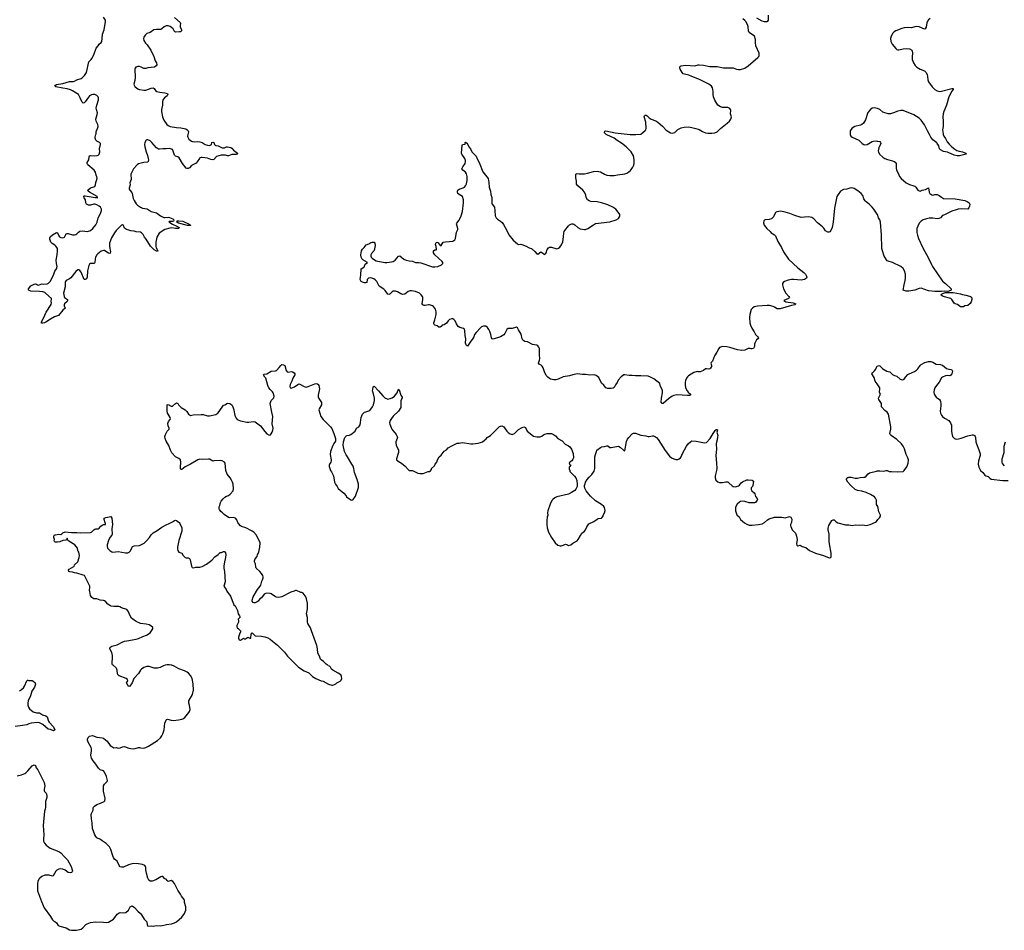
# Model space of a CAD drawing. Header units: inches. Extents: x 1933542 to 2138349, y 524876 to 666658.
# Tile 33 of 81: x 2013855 to 2032395, y 595008 to 612162. Entities that reach past the tile are written whole.
import ezdxf

# ---------------------------------------------------------------- set-up
doc = ezdxf.new("R2010")
doc.units = ezdxf.units.IN
doc.header["$MEASUREMENT"] = 0
for name, color, linetype in [('C0519', 7, 'Continuous'), ('C0610', 7, 'Continuous'), ('C0611', 7, 'Continuous'), ('C0620', 7, 'Continuous'), ('C0621', 7, 'Continuous'), ('C0630', 7, 'Continuous'), ('C0631', 7, 'Continuous')]:
    doc.layers.add(name, color=color, linetype=linetype)

msp = doc.modelspace()

# ---------------------------------------------------------------- linework, layer by layer
at = {"layer": 'C0519', "color": 6, "elevation": 300}
for points in [[(2013810, 597916), (2013890, 597937), (2013950, 597962), (2013970, 597973), (2014010, 598011), (2014090, 598107), (2014130, 598125), (2014151, 598111), (2014165, 598070), (2014196, 598030), (2014230, 597971), (2014316, 597790), (2014326, 597730), (2014314, 597670), (2014318, 597638), (2014324, 597624), (2014356, 597590), (2014367, 597550), (2014363, 597510), (2014344, 597436), (2014343, 597330), (2014337, 597290), (2014324, 597250), (2014299, 596981), (2014310, 596810), (2014304, 596730), (2014305, 596690), (2014310, 596672), (2014321, 596650), (2014351, 596610), (2014430, 596554), (2014590, 596494), (2014631, 596470), (2014696, 596390), (2014755, 596335), (2014822, 596210), (2014844, 596150), (2014849, 596130), (2014845, 596110), (2014830, 596095), (2014810, 596090), (2014770, 596100), (2014710, 596142), (2014670, 596162), (2014630, 596168), (2014590, 596163), (2014556, 596144), (2014537, 596123), (2014485, 596035), (2014470, 596030), (2014410, 596046), (2014370, 596050), (2014330, 596047), (2014275, 596025), (2014234, 595990), (2014217, 595970), (2014197, 595930), (2014188, 595890), (2014188, 595790), (2014193, 595753), (2014265, 595550), (2014317, 595430), (2014433, 595270), (2014470, 595203), (2014490, 595185), (2014514, 595174), (2014547, 595150), (2014582, 595102), (2014609, 595089), (2014732, 595052), (2014790, 595016), (2014828, 595008), (2014926, 595010), (2015010, 595033), (2015042, 595058), (2015101, 595119), (2015127, 595133), (2015190, 595154), (2015285, 595165), (2015430, 595160), (2015490, 595153), (2015530, 595159), (2015621, 595219), (2015649, 595250), (2015689, 595310), (2015730, 595339), (2015750, 595342), (2015810, 595336), (2015854, 595346), (2015904, 595390), (2015935, 595450), (2015970, 595471), (2016019, 595439), (2016078, 595370), (2016130, 595325), (2016150, 595298), (2016196, 595216), (2016248, 595168), (2016257, 595110), (2016270, 595087), (2016330, 595091), (2016370, 595088), (2016430, 595096), (2016510, 595090), (2016622, 595118), (2016711, 595129), (2016770, 595147), (2016810, 595168), (2016907, 595253), (2016957, 595323), (2016981, 595390), (2016981, 595450), (2016959, 595530), (2016956, 595570), (2016950, 595590), (2016904, 595650), (2016886, 595690), (2016830, 595764), (2016772, 595892), (2016739, 595930), (2016710, 595945), (2016650, 595929), (2016630, 595944), (2016610, 595969), (2016590, 595979), (2016550, 596024), (2016530, 596024), (2016510, 596017), (2016418, 595962), (2016350, 595932), (2016310, 595933), (2016289, 595950), (2016269, 595991), (2016243, 596083), (2016232, 596150), (2016232, 596190), (2016226, 596210), (2016210, 596229), (2016167, 596247), (2016090, 596261), (2015990, 596265), (2015901, 596239), (2015810, 596197), (2015770, 596196), (2015750, 596206), (2015728, 596230), (2015690, 596308), (2015643, 596350), (2015621, 596381), (2015608, 596410), (2015572, 596532), (2015544, 596584), (2015482, 596642), (2015410, 596695), (2015378, 596718), (2015310, 596753), (2015290, 596773), (2015270, 596804), (2015224, 596924), (2015217, 597030), (2015205, 597110), (2015202, 597190), (2015205, 597210), (2015237, 597270), (2015237, 597310), (2015245, 597330), (2015264, 597350), (2015310, 597377), (2015379, 597401), (2015443, 597437), (2015459, 597450), (2015466, 597490), (2015436, 597630), (2015436, 597730), (2015450, 597759), (2015501, 597810), (2015506, 597830), (2015490, 597908), (2015449, 597990), (2015433, 598010), (2015372, 598032), (2015340, 598060), (2015290, 598141), (2015239, 598199), (2015208, 598250), (2015198, 598278), (2015195, 598310), (2015208, 598390), (2015206, 598426), (2015199, 598450), (2015144, 598550), (2015132, 598588), (2015132, 598608), (2015142, 598638), (2015170, 598665), (2015223, 598677), (2015310, 598648), (2015410, 598637), (2015430, 598628), (2015480, 598590), (2015500, 598570), (2015561, 598490), (2015590, 598468), (2015630, 598448), (2015671, 598451), (2015710, 598439), (2015750, 598447), (2015790, 598466), (2015830, 598471), (2015910, 598441), (2015950, 598431), (2015990, 598427), (2016030, 598435), (2016090, 598455), (2016110, 598455), (2016130, 598447), (2016190, 598439), (2016230, 598451), (2016281, 598479), (2016450, 598584), (2016504, 598636), (2016530, 598671), (2016552, 598710), (2016574, 598786), (2016586, 598910), (2016610, 598966), (2016621, 598979), (2016636, 598984), (2016710, 598964), (2016750, 598958), (2016847, 598973), (2016910, 598987), (2016930, 598995), (2016963, 599017), (2017041, 599110), (2017053, 599130), (2017062, 599170), (2017054, 599250), (2017041, 599290), (2017043, 599330), (2017110, 599450), (2017129, 599529), (2017120, 599650), (2017101, 599750), (2017070, 599809), (2017034, 599850), (2017009, 599870), (2016956, 599896), (2016850, 599933), (2016763, 599983), (2016721, 600000)], [(2016594, 600000), (2016565, 599990), (2016503, 599957), (2016450, 599945), (2016390, 599949), (2016290, 599976), (2016250, 599976), (2016228, 599972), (2016190, 599956), (2016151, 599930), (2016131, 599910), (2016092, 599848), (2016006, 599754), (2015976, 599670), (2015930, 599609), (2015910, 599604), (2015890, 599624), (2015869, 599670), (2015889, 599710), (2015885, 599730), (2015862, 599750), (2015730, 599799), (2015710, 599815), (2015698, 599838), (2015693, 599910), (2015684, 599930), (2015671, 599951), (2015615, 600000)], [(2019068, 600000), (2019104, 599964), (2019210, 599898), (2019299, 599859), (2019371, 599791), (2019431, 599751), (2019530, 599711), (2019570, 599701), (2019670, 599646), (2019730, 599625), (2019750, 599625), (2019783, 599637), (2019808, 599652), (2019826, 599670), (2019890, 599702), (2019910, 599722), (2019919, 599750), (2019915, 599790), (2019900, 599820), (2019854, 599854), (2019749, 599909), (2019728, 599930), (2019710, 599966), (2019690, 599986), (2019666, 599990), (2019656, 600000)], [(2013850, 599519), (2013890, 599543), (2013924, 599576), (2013946, 599610), (2013990, 599706), (2014002, 599718), (2014010, 599723), (2014030, 599717), (2014090, 599715), (2014101, 599710), (2014144, 599670), (2014152, 599648), (2014132, 599590), (2014086, 599514), (2014056, 599424), (2014015, 599330), (2014008, 599290), (2014008, 599250), (2014021, 599210), (2014041, 599181), (2014110, 599124), (2014170, 599102), (2014230, 599108), (2014284, 599070), (2014347, 599047), (2014370, 599031), (2014398, 598950), (2014411, 598930), (2014483, 598850), (2014518, 598790), (2014516, 598784), (2014490, 598769), (2014450, 598782), (2014433, 598793), (2014390, 598799), (2014290, 598885), (2014230, 598917), (2014190, 598924), (2014070, 598910), (2014024, 598896), (2013990, 598881), (2013910, 598864), (2013770, 598849)]]:
    msp.add_lwpolyline(points, dxfattribs=at)
at = {"layer": 'C0610', "color": 6, "elevation": 300}
for points in [[(2017024, 610000), (2017017, 609970), (2017020, 609950), (2017042, 609910), (2017090, 609875), (2017110, 609866), (2017150, 609859), (2017210, 609866), (2017250, 609864), (2017290, 609849), (2017350, 609814), (2017390, 609801), (2017430, 609795), (2017467, 609810), (2017475, 609850), (2017490, 609857), (2017510, 609850), (2017522, 609810), (2017536, 609796), (2017550, 609790), (2017590, 609788), (2017670, 609749), (2017690, 609745), (2017710, 609749), (2017750, 609765), (2017770, 609767), (2017830, 609755), (2017850, 609741), (2017882, 609702), (2017958, 609650), (2017951, 609630), (2017930, 609622), (2017850, 609621), (2017790, 609599), (2017770, 609598), (2017730, 609610), (2017690, 609611), (2017650, 609609), (2017602, 609598), (2017558, 609582), (2017512, 609528), (2017490, 609521), (2017452, 609528), (2017390, 609552), (2017290, 609569), (2017270, 609568), (2017250, 609560), (2017240, 609550), (2017198, 609482), (2017179, 609461), (2017090, 609414), (2017050, 609370), (2017030, 609361), (2017010, 609358), (2016990, 609367), (2016918, 609450), (2016860, 609560), (2016830, 609580), (2016790, 609594), (2016771, 609611), (2016748, 609688), (2016730, 609714), (2016697, 609730), (2016670, 609734), (2016610, 609728), (2016550, 609732), (2016490, 609724), (2016466, 609726), (2016429, 609749), (2016346, 609850), (2016310, 609881), (2016270, 609898), (2016250, 609897), (2016239, 609890), (2016212, 609848), (2016206, 609810), (2016209, 609770), (2016234, 609670), (2016262, 609602), (2016277, 609550), (2016281, 609519), (2016277, 609490), (2016261, 609479), (2016190, 609473), (2016095, 609445), (2016070, 609430), (2015996, 609350), (2015948, 609250), (2015952, 609150), (2015930, 609090), (2015934, 609050), (2015918, 608990), (2015918, 608970), (2015926, 608950), (2015968, 608908), (2015975, 608890), (2015993, 608793), (2016010, 608758), (2016050, 608693), (2016074, 608670), (2016130, 608631), (2016170, 608612), (2016257, 608597), (2016331, 608550), (2016430, 608521), (2016450, 608510), (2016505, 608465), (2016570, 608436), (2016590, 608433), (2016650, 608440), (2016675, 608435), (2016739, 608410), (2016760, 608390), (2016753, 608367), (2016730, 608360), (2016679, 608361), (2016670, 608359), (2016665, 608350), (2016683, 608343), (2016731, 608310), (2016814, 608274), (2016855, 608250), (2016854, 608230), (2016790, 608231), (2016718, 608242), (2016683, 608237), (2016590, 608210), (2016481, 608139), (2016436, 608064), (2016416, 607970), (2016420, 607890), (2016427, 607866), (2016455, 607810), (2016450, 607795), (2016430, 607800), (2016390, 607824), (2016318, 607898), (2016234, 608030), (2016205, 608065), (2016178, 608118), (2016150, 608148), (2016130, 608158), (2016050, 608165), (2016010, 608178), (2015950, 608185), (2015910, 608200), (2015868, 608208), (2015830, 608233), (2015807, 608287), (2015790, 608296), (2015770, 608290), (2015669, 608190), (2015640, 608150), (2015582, 608050), (2015545, 607950), (2015548, 607890), (2015565, 607790), (2015556, 607764), (2015550, 607757), (2015530, 607761), (2015478, 607798), (2015450, 607813), (2015430, 607815), (2015390, 607803), (2015327, 607753), (2015307, 607730), (2015285, 607690), (2015275, 607650), (2015272, 607588), (2015265, 607575), (2015250, 607570), (2015210, 607571), (2015190, 607567), (2015170, 607554), (2015156, 607530), (2015129, 607431), (2015127, 607310), (2015110, 607282), (2015090, 607265), (2015070, 607269), (2015010, 607405), (2014990, 607437), (2014970, 607453), (2014950, 607449), (2014910, 607418), (2014819, 607301), (2014790, 607281), (2014731, 607250), (2014719, 607230), (2014714, 607210), (2014711, 607130), (2014680, 607010), (2014690, 606950), (2014699, 606930), (2014753, 606890), (2014754, 606870), (2014746, 606854), (2014701, 606810), (2014694, 606790), (2014695, 606770), (2014711, 606729), (2014670, 606692), (2014586, 606590), (2014510, 606565), (2014437, 606523), (2014350, 606464), (2014321, 606450), (2014290, 606443), (2014267, 606447), (2014266, 606470), (2014303, 606537), (2014355, 606650), (2014450, 606798), (2014457, 606830), (2014449, 606850), (2014453, 606910), (2014350, 607005), (2014330, 607020), (2014290, 607035), (2014230, 607044), (2014066, 607050), (2014050, 607053), (2014019, 607070), (2014021, 607090), (2014067, 607150), (2014130, 607179), (2014150, 607184), (2014170, 607180), (2014190, 607168), (2014210, 607162), (2014270, 607186), (2014310, 607183), (2014370, 607188), (2014400, 607200), (2014430, 607233), (2014490, 607352), (2014518, 607422), (2014550, 607470), (2014558, 607510), (2014547, 607570), (2014544, 607630), (2014560, 607730), (2014567, 607810), (2014564, 607850), (2014557, 607870), (2014538, 607898), (2014517, 607917), (2014464, 607944), (2014442, 607970), (2014423, 608030), (2014421, 608050), (2014429, 608070), (2014475, 608110), (2014550, 608152), (2014570, 608150), (2014589, 608090), (2014606, 608070), (2014630, 608060), (2014670, 608055), (2014696, 608064), (2014723, 608117), (2014730, 608127), (2014747, 608133), (2014770, 608135), (2014850, 608111), (2014890, 608108), (2014910, 608113), (2014933, 608130), (2014960, 608160), (2014990, 608178), (2015030, 608182), (2015130, 608170), (2015190, 608194), (2015230, 608226), (2015290, 608300), (2015313, 608350), (2015332, 608428), (2015376, 608510), (2015392, 608550), (2015394, 608570), (2015393, 608593), (2015375, 608630), (2015352, 608650), (2015310, 608675), (2015270, 608687), (2015250, 608687), (2015190, 608671), (2015150, 608670), (2015110, 608690), (2015100, 608710), (2015093, 608770), (2015066, 608806), (2015058, 608830), (2015070, 608846), (2015090, 608847), (2015278, 608810), (2015329, 608810), (2015316, 608816), (2015311, 608830), (2015171, 608910), (2015147, 608930), (2015139, 608950), (2015190, 608992), (2015270, 609021), (2015281, 609050), (2015286, 609094), (2015314, 609170), (2015310, 609199), (2015295, 609235), (2015283, 609290), (2015273, 609310), (2015256, 609330), (2015139, 609430), (2015128, 609450), (2015127, 609470), (2015157, 609523), (2015162, 609578), (2015170, 609597), (2015190, 609605), (2015270, 609598), (2015316, 609604), (2015330, 609610), (2015350, 609630), (2015364, 609670), (2015360, 609730), (2015379, 609810), (2015376, 609830), (2015355, 609850), (2015310, 609875), (2015291, 609891), (2015280, 609910), (2015275, 609930), (2015275, 609950), (2015290, 610000)], [(2019656, 600000), (2019646, 600010), (2019623, 600023), (2019575, 600070), (2019530, 600101), (2019517, 600117), (2019503, 600170), (2019472, 600232), (2019465, 600310), (2019452, 600372), (2019352, 600652), (2019328, 600708), (2019283, 600790), (2019276, 600810), (2019277, 600903), (2019257, 600970), (2019259, 601001), (2019269, 601030), (2019275, 601065), (2019273, 601173), (2019257, 601250), (2019244, 601290), (2019232, 601312), (2019190, 601362), (2019170, 601369), (2019150, 601369), (2019070, 601409), (2019050, 601409), (2019023, 601397), (2018961, 601379), (2018790, 601289), (2018730, 601275), (2018690, 601281), (2018670, 601289), (2018590, 601349), (2018570, 601356), (2018502, 601358), (2018471, 601349), (2018460, 601340), (2018408, 601272), (2018376, 601250), (2018345, 601210), (2018326, 601194), (2018290, 601180), (2018270, 601178), (2018250, 601185), (2018233, 601210), (2018232, 601230), (2018249, 601290), (2018331, 601429), (2018386, 601490), (2018398, 601510), (2018412, 601588), (2018426, 601610), (2018439, 601650), (2018441, 601670), (2018436, 601690), (2018410, 601729), (2018376, 601770), (2018310, 601830), (2018301, 601850), (2018295, 601910), (2018279, 601950), (2018276, 601970), (2018290, 602004), (2018324, 602050), (2018333, 602087), (2018356, 602130), (2018376, 602224), (2018383, 602310), (2018315, 602450), (2018263, 602510), (2018233, 602530), (2018115, 602590), (2018030, 602616), (2018010, 602629), (2017974, 602670), (2017962, 602690), (2017942, 602742), (2017919, 602770), (2017890, 602783), (2017810, 602778), (2017790, 602782), (2017703, 602843), (2017677, 602870), (2017640, 602900), (2017616, 602936), (2017611, 602951), (2017614, 602986), (2017625, 603010), (2017637, 603070), (2017649, 603090), (2017684, 603136), (2017715, 603165), (2017750, 603185), (2017790, 603202), (2017817, 603223), (2017873, 603287), (2017884, 603330), (2017877, 603410), (2017865, 603450), (2017845, 603490), (2017819, 603530), (2017763, 603603), (2017735, 603670), (2017726, 603806), (2017712, 603830), (2017670, 603854), (2017630, 603860), (2017510, 603854), (2017490, 603846), (2017430, 603882), (2017410, 603886), (2017290, 603877), (2017250, 603882), (2017209, 603871), (2017071, 603790), (2016970, 603742), (2016910, 603689), (2016890, 603689), (2016884, 603704), (2016882, 603730), (2016892, 603830), (2016881, 603870), (2016850, 603899), (2016787, 603927), (2016722, 604002), (2016692, 604052), (2016664, 604144), (2016610, 604222), (2016592, 604270), (2016590, 604310), (2016598, 604350), (2016629, 604410), (2016669, 604450), (2016669, 604470), (2016653, 604513), (2016646, 604554), (2016654, 604590), (2016686, 604630), (2016692, 604650), (2016690, 604670), (2016648, 604728), (2016641, 604750), (2016635, 604795), (2016635, 604905), (2016650, 604915), (2016710, 604884), (2016730, 604884), (2016790, 604935), (2016810, 604947), (2016830, 604931), (2016845, 604910), (2016898, 604858), (2016970, 604815), (2017001, 604781), (2017035, 604730), (2017070, 604703), (2017124, 604716), (2017270, 604723), (2017310, 604722), (2017390, 604702), (2017430, 604698), (2017550, 604724), (2017583, 604750), (2017610, 604784), (2017690, 604903), (2017718, 604910), (2017770, 604939), (2017810, 604931), (2017850, 604906), (2017870, 604871), (2017889, 604810), (2017898, 604738), (2017907, 604707), (2017933, 604653), (2017953, 604633), (2018010, 604606), (2018130, 604582), (2018170, 604579), (2018250, 604593), (2018290, 604584), (2018390, 604513), (2018470, 604403), (2018510, 604359), (2018550, 604338), (2018576, 604344), (2018590, 604358), (2018610, 604392), (2018621, 604430), (2018625, 604470), (2018610, 604550), (2018621, 604690), (2018600, 604770), (2018574, 604930), (2018575, 604950), (2018592, 604990), (2018639, 605041), (2018647, 605070), (2018626, 605130), (2018613, 605150), (2018570, 605194), (2018544, 605230), (2018528, 605270), (2018490, 605409), (2018469, 605430), (2018448, 605470), (2018458, 605482), (2018510, 605491), (2018590, 605539), (2018670, 605548), (2018690, 605555), (2018744, 605610), (2018770, 605651), (2018790, 605666), (2018823, 605663), (2018847, 605647), (2018874, 605554), (2018889, 605529), (2018910, 605524), (2018968, 605532), (2018990, 605528), (2019024, 605510), (2019036, 605490), (2019036, 605470), (2018996, 605410), (2018980, 605350), (2018950, 605290), (2018941, 605250), (2018951, 605230), (2018970, 605222), (2019030, 605243), (2019090, 605290), (2019110, 605300), (2019130, 605298), (2019210, 605253), (2019250, 605240), (2019290, 605250), (2019410, 605305), (2019448, 605308), (2019470, 605299), (2019477, 605290), (2019487, 605270), (2019499, 605210), (2019474, 605090), (2019475, 605055), (2019486, 605026), (2019539, 604950), (2019536, 604910), (2019496, 604830), (2019491, 604810), (2019525, 604690), (2019568, 604630), (2019710, 604490), (2019730, 604461), (2019772, 604370), (2019803, 604270), (2019800, 604220), (2019770, 604179), (2019750, 604139), (2019706, 604030), (2019702, 603970), (2019720, 603870), (2019719, 603850), (2019714, 603830), (2019686, 603790), (2019681, 603770), (2019684, 603744), (2019709, 603670), (2019726, 603646), (2019762, 603570), (2019783, 603450), (2019799, 603410), (2019830, 603370), (2019854, 603330), (2019961, 603241), (2020000, 603190)], [(2020000, 603966), (2019970, 604030), (2019949, 604150), (2019954, 604210), (2019978, 604290), (2020000, 604317)], [(2015615, 600000), (2015604, 600010), (2015599, 600019), (2015594, 600050), (2015604, 600144), (2015602, 600182), (2015590, 600242), (2015554, 600310), (2015554, 600330), (2015569, 600350), (2015590, 600362), (2015693, 600387), (2015785, 600435), (2015830, 600454), (2015870, 600464), (2016050, 600490), (2016090, 600503), (2016175, 600545), (2016241, 600570), (2016310, 600613), (2016365, 600690), (2016365, 600710), (2016324, 600744), (2016290, 600761), (2016234, 600774), (2016130, 600790), (2016050, 600823), (2016008, 600848), (2015963, 600890), (2015938, 600930), (2015898, 601018), (2015870, 601051), (2015770, 601081), (2015742, 601102), (2015722, 601110), (2015629, 601109), (2015575, 601115), (2015550, 601125), (2015512, 601150), (2015479, 601199), (2015454, 601214), (2015430, 601221), (2015370, 601226), (2015310, 601250), (2015253, 601253), (2015215, 601275), (2015190, 601314), (2015173, 601390), (2015171, 601410), (2015177, 601470), (2015174, 601494), (2015090, 601670), (2015073, 601690), (2015050, 601701), (2014930, 601736), (2014890, 601741), (2014850, 601755), (2014801, 601761), (2014779, 601770), (2014777, 601777), (2014773, 601790), (2014789, 601810), (2014877, 601863), (2014882, 601870), (2014884, 601890), (2014949, 601950), (2014974, 602030), (2014979, 602070), (2014969, 602130), (2014954, 602150), (2014950, 602166), (2014944, 602210), (2014893, 602270), (2014779, 602339), (2014759, 602359), (2014755, 602390), (2014750, 602396), (2014741, 602390), (2014735, 602365), (2014724, 602356), (2014669, 602351), (2014610, 602328), (2014570, 602319), (2014522, 602322), (2014508, 602330), (2014503, 602343), (2014508, 602370), (2014495, 602410), (2014495, 602430), (2014510, 602458), (2014530, 602456), (2014590, 602470), (2014630, 602467), (2014650, 602476), (2014670, 602494), (2014710, 602512), (2014830, 602500), (2014930, 602502), (2014995, 602495), (2015190, 602499), (2015210, 602507), (2015250, 602550), (2015270, 602565), (2015290, 602573), (2015330, 602573), (2015350, 602584), (2015381, 602619), (2015410, 602643), (2015431, 602651), (2015468, 602652), (2015473, 602670), (2015464, 602684), (2015445, 602750), (2015448, 602770), (2015476, 602784), (2015570, 602801), (2015591, 602771), (2015604, 602650), (2015592, 602570), (2015597, 602470), (2015590, 602450), (2015550, 602405), (2015528, 602350), (2015502, 602270), (2015501, 602241), (2015510, 602210), (2015550, 602165), (2015590, 602138), (2015610, 602131), (2015710, 602144), (2015850, 602119), (2015890, 602119), (2015915, 602130), (2015941, 602159), (2015972, 602228), (2015982, 602238), (2016010, 602248), (2016110, 602256), (2016197, 602303), (2016251, 602349), (2016301, 602410), (2016330, 602455), (2016366, 602494), (2016441, 602539), (2016530, 602603), (2016610, 602648), (2016670, 602670), (2016730, 602703), (2016769, 602730), (2016790, 602732), (2016810, 602725), (2016855, 602690), (2016873, 602670), (2016908, 602588), (2016905, 602530), (2016850, 602350), (2016827, 602227), (2016824, 602190), (2016830, 602162), (2016851, 602130), (2016910, 602110), (2016931, 602070), (2016970, 602030), (2016990, 602023), (2017030, 602025), (2017054, 602014), (2017065, 601990), (2017088, 601868), (2017104, 601844), (2017130, 601839), (2017170, 601847), (2017250, 601848), (2017290, 601859), (2017370, 601905), (2017470, 601978), (2017530, 602042), (2017593, 602087), (2017630, 602125), (2017654, 602126), (2017690, 602142), (2017710, 602145), (2017730, 602118), (2017735, 602090), (2017733, 602030), (2017710, 601950), (2017699, 601870), (2017699, 601830), (2017710, 601770), (2017724, 601570), (2017696, 601490), (2017742, 601430), (2017754, 601394), (2017824, 601304), (2017880, 601160), (2017890, 601142), (2017910, 601122), (2017954, 601034), (2017966, 600970), (2017996, 600930), (2018005, 600910), (2017971, 600870), (2017977, 600830), (2017974, 600814), (2017943, 600750), (2017941, 600730), (2017950, 600702), (2017971, 600691), (2018011, 600650), (2018011, 600630), (2017991, 600590), (2017978, 600530), (2017978, 600510), (2017990, 600482), (2018010, 600472), (2018070, 600512), (2018090, 600502), (2018110, 600502), (2018126, 600510), (2018150, 600532), (2018190, 600514), (2018210, 600514), (2018216, 600584), (2018230, 600611), (2018254, 600594), (2018290, 600558), (2018410, 600551), (2018470, 600539), (2018530, 600517), (2018570, 600494), (2018618, 600458), (2018710, 600379), (2018839, 600250), (2018895, 600170), (2018961, 600110), (2019003, 600063), (2019068, 600000)], [(2016721, 600000), (2016710, 600005), (2016670, 600012), (2016630, 600012), (2016594, 600000)]]:
    msp.add_lwpolyline(points, dxfattribs=at)
msp.add_lwpolyline([(2017050, 608282), (2017012, 608288), (2016848, 608328), (2016817, 608350), (2016822, 608370), (2016850, 608376), (2016930, 608364), (2017044, 608310), (2017074, 608290), (2017070, 608286)], close=True, dxfattribs=at)
at = {"layer": 'C0611', "color": 6, "elevation": 300}
for points in [[(2015290, 610000), (2015293, 610010), (2015295, 610050), (2015300, 610070), (2015321, 610110), (2015332, 610150), (2015327, 610190), (2015296, 610250), (2015291, 610290), (2015316, 610376), (2015317, 610410), (2015299, 610470), (2015298, 610498), (2015307, 610550), (2015337, 610650), (2015338, 610690), (2015332, 610710), (2015310, 610732), (2015270, 610750), (2015230, 610754), (2015210, 610748), (2015170, 610725), (2015150, 610703), (2015090, 610613), (2015070, 610593), (2015050, 610590), (2015030, 610607), (2014995, 610690), (2014960, 610750), (2014850, 610821), (2014810, 610841), (2014750, 610858), (2014670, 610875), (2014535, 610895), (2014518, 610910), (2014527, 610930), (2014550, 610940), (2014670, 610962), (2014790, 610996), (2014870, 610999), (2014890, 611005), (2014930, 611030), (2015010, 611052), (2015033, 611067), (2015075, 611110), (2015111, 611170), (2015154, 611366), (2015202, 611410), (2015216, 611430), (2015250, 611503), (2015295, 611625), (2015332, 611670), (2015350, 611700), (2015390, 611730), (2015400, 611750), (2015411, 611810), (2015416, 611890), (2015444, 611970), (2015472, 612130), (2015470, 612150), (2015431, 612211)], [(2016770, 612205), (2016876, 612110), (2016886, 612090), (2016878, 612050), (2016878, 612030), (2016900, 611970), (2016901, 611950), (2016884, 611936), (2016867, 611933), (2016790, 611927), (2016770, 611940), (2016743, 611990), (2016716, 612016), (2016690, 612031), (2016650, 612046), (2016611, 612049), (2016573, 612030), (2016530, 611990), (2016510, 611978), (2016490, 611975), (2016430, 611980), (2016379, 611970), (2016310, 611923), (2016250, 611900), (2016215, 611870), (2016193, 611830), (2016189, 611810), (2016192, 611770), (2016222, 611722), (2016253, 611690), (2016327, 611587), (2016384, 611470), (2016406, 611390), (2016428, 611350), (2016435, 611310), (2016425, 611290), (2016393, 611270), (2016270, 611253), (2016230, 611243), (2016190, 611244), (2016145, 611270), (2016110, 611283), (2016077, 611283), (2016044, 611270), (2016029, 611251), (2016023, 611230), (2016029, 611070), (2016023, 611017), (2016007, 610950), (2016009, 610930), (2016025, 610905), (2016062, 610870), (2016090, 610852), (2016110, 610846), (2016190, 610833), (2016230, 610834), (2016330, 610872), (2016370, 610879), (2016386, 610866), (2016410, 610830), (2016440, 610810), (2016495, 610795), (2016590, 610783), (2016636, 610770), (2016644, 610750), (2016630, 610730), (2016584, 610690), (2016552, 610650), (2016544, 610610), (2016546, 610550), (2016523, 610470), (2016526, 610430), (2016547, 610330), (2016568, 610270), (2016627, 610190), (2016650, 610169), (2016686, 610150), (2016810, 610128), (2016890, 610127), (2016985, 610105), (2017010, 610090), (2017028, 610070), (2017036, 610050), (2017024, 610000)]]:
    msp.add_lwpolyline(points, dxfattribs=at)
at = {"layer": 'C0620', "color": 6, "elevation": 300}
for points in [[(2030000, 608499), (2029941, 608590), (2029910, 608630), (2029850, 608687), (2029792, 608732), (2029775, 608750), (2029753, 608790), (2029729, 608850), (2029699, 608890), (2029639, 608939), (2029570, 608981), (2029549, 608990), (2029510, 608994), (2029484, 608990), (2029430, 608971), (2029370, 608963), (2029310, 608930), (2029265, 608870), (2029245, 608830), (2029196, 608610), (2029171, 608350), (2029153, 608250), (2029132, 608188), (2029110, 608163), (2029090, 608158), (2029070, 608160), (2029030, 608182), (2028995, 608235), (2028970, 608262), (2028876, 608336), (2028810, 608412), (2028770, 608434), (2028710, 608448), (2028630, 608439), (2028570, 608438), (2028450, 608473), (2028354, 608514), (2028270, 608539), (2028190, 608553), (2028110, 608544), (2028090, 608530), (2028082, 608518), (2028050, 608448), (2028033, 608427), (2028010, 608410), (2027970, 608396), (2027890, 608391), (2027877, 608383), (2027869, 608370), (2027864, 608336), (2027873, 608290), (2027921, 608230), (2027984, 608170), (2028007, 608150), (2028070, 608110), (2028089, 608090), (2028130, 607983), (2028199, 607870), (2028235, 607790), (2028334, 607650), (2028505, 607485), (2028620, 607400), (2028649, 607370), (2028670, 607330), (2028674, 607310), (2028668, 607290), (2028630, 607265), (2028570, 607256), (2028430, 607270), (2028390, 607267), (2028327, 607253), (2028258, 607230), (2028231, 607210), (2028219, 607190), (2028219, 607170), (2028236, 607090), (2028284, 607010), (2028341, 606950), (2028350, 606930), (2028330, 606910), (2028242, 606870), (2028283, 606850), (2028422, 606830), (2028472, 606810), (2028450, 606788), (2028390, 606775), (2028175, 606715), (2028116, 606716), (2028068, 606748), (2028040, 606760), (2027976, 606776), (2027930, 606779), (2027750, 606765), (2027687, 606750), (2027651, 606730), (2027630, 606702), (2027602, 606610), (2027597, 606550), (2027606, 606450), (2027617, 606410), (2027643, 606350), (2027685, 606285), (2027713, 606230), (2027750, 606196), (2027765, 606170), (2027755, 606150), (2027727, 606130), (2027695, 606070), (2027691, 606050), (2027693, 606007), (2027671, 605970), (2027650, 605961), (2027630, 605961), (2027609, 605969), (2027570, 605969), (2027510, 605936), (2027450, 605930), (2027370, 605941), (2027230, 605989), (2027170, 606001), (2027090, 606005), (2027034, 605986), (2027021, 605970), (2026983, 605897), (2026937, 605830), (2026898, 605730), (2026877, 605703), (2026871, 605689), (2026882, 605650), (2026879, 605630), (2026864, 605596), (2026850, 605585), (2026830, 605581), (2026790, 605585), (2026770, 605582), (2026730, 605554), (2026671, 605529), (2026630, 605529), (2026610, 605534), (2026550, 605513), (2026450, 605454), (2026428, 605432), (2026413, 605407), (2026395, 605365), (2026386, 605330), (2026385, 605285), (2026395, 605230), (2026422, 605170), (2026445, 605145), (2026487, 605110), (2026486, 605090), (2026470, 605084), (2026430, 605083), (2026330, 605092), (2026230, 605094), (2026170, 605084), (2026141, 605070), (2026070, 605023), (2025970, 604930), (2025950, 604933), (2025937, 604957), (2025938, 605030), (2025958, 605130), (2025958, 605170), (2025945, 605210), (2025924, 605250), (2025907, 605310), (2025797, 605397), (2025731, 605431), (2025690, 605444), (2025550, 605453), (2025450, 605451), (2025390, 605461), (2025330, 605460), (2025250, 605475), (2025232, 605470), (2025183, 605437), (2025127, 605370), (2025107, 605330), (2025075, 605285), (2025050, 605235), (2025030, 605223), (2024990, 605214), (2024930, 605215), (2024890, 605229), (2024856, 605276), (2024810, 605313), (2024762, 605422), (2024710, 605461), (2024670, 605470), (2024590, 605465), (2024510, 605478), (2024450, 605476), (2024350, 605490), (2024270, 605474), (2024210, 605456), (2024090, 605435), (2023996, 605390), (2023950, 605378), (2023910, 605381), (2023850, 605393), (2023830, 605403), (2023797, 605430), (2023770, 605461), (2023735, 605530), (2023710, 605604), (2023693, 605633), (2023673, 605653), (2023634, 605674), (2023623, 605690), (2023645, 605750), (2023648, 605772), (2023643, 605850), (2023644, 605950), (2023641, 605970), (2023630, 605996), (2023610, 606021), (2023590, 606033), (2023550, 606036), (2023510, 606046), (2023416, 606096), (2023370, 606100), (2023345, 606110), (2023330, 606125), (2023316, 606150), (2023295, 606235), (2023250, 606322), (2023230, 606355), (2023210, 606367), (2023190, 606366), (2023130, 606346), (2023070, 606347), (2023050, 606342), (2023030, 606325), (2022993, 606250), (2022972, 606228), (2022907, 606190), (2022770, 606146), (2022750, 606149), (2022738, 606170), (2022726, 606230), (2022705, 606290), (2022687, 606327), (2022663, 606363), (2022630, 606390), (2022586, 606390), (2022550, 606374), (2022530, 606358), (2022449, 606271), (2022421, 606230), (2022409, 606190), (2022390, 606155), (2022336, 606090), (2022290, 606014), (2022270, 606025), (2022256, 606050), (2022251, 606070), (2022253, 606150), (2022242, 606210), (2022239, 606299), (2022233, 606330), (2022210, 606346), (2022142, 606362), (2022110, 606381), (2022078, 606430), (2022052, 606492), (2022030, 606516), (2022010, 606524), (2021990, 606525), (2021950, 606512), (2021923, 606490), (2021890, 606446), (2021850, 606413), (2021810, 606405), (2021790, 606383), (2021770, 606369), (2021750, 606370), (2021715, 606395), (2021670, 606410), (2021659, 606419), (2021653, 606430), (2021656, 606450), (2021675, 606505), (2021697, 606610), (2021697, 606657), (2021687, 606710), (2021650, 606757), (2021630, 606770), (2021571, 606791), (2021550, 606792), (2021490, 606778), (2021470, 606778), (2021448, 606788), (2021436, 606810), (2021446, 606890), (2021444, 606930), (2021438, 606950), (2021417, 606977), (2021383, 607010), (2021310, 607040), (2021230, 607056), (2021210, 607056), (2021170, 607041), (2021110, 606991), (2021070, 606984), (2021030, 606996), (2020970, 607033), (2020930, 607046), (2020910, 607048), (2020890, 607046), (2020870, 607038), (2020830, 607001), (2020807, 606987), (2020790, 606993), (2020738, 607058), (2020710, 607086), (2020624, 607144), (2020578, 607230), (2020550, 607262), (2020521, 607281), (2020470, 607297), (2020421, 607290), (2020399, 607270), (2020391, 607210), (2020370, 607202), (2020350, 607202), (2020310, 607215), (2020288, 607230), (2020269, 607270), (2020270, 607310), (2020278, 607350), (2020286, 607470), (2020338, 607501), (2020345, 607510), (2020353, 607547), (2020361, 607559), (2020405, 607590), (2020317, 607637), (2020301, 607650), (2020287, 607687), (2020280, 607730), (2020290, 607810), (2020310, 607841), (2020341, 607870), (2020379, 607921), (2020430, 607939), (2020470, 607965), (2020490, 607971), (2020531, 607971), (2020545, 607950), (2020547, 607910), (2020530, 607815), (2020482, 607759), (2020468, 607732), (2020466, 607710), (2020474, 607690), (2020492, 607670), (2020537, 607637), (2020570, 607621), (2020730, 607591), (2020770, 607590), (2020857, 607603), (2020890, 607610), (2020928, 607632), (2020990, 607705), (2021010, 607711), (2021090, 607654), (2021130, 607634), (2021190, 607617), (2021250, 607611), (2021310, 607585), (2021370, 607588), (2021410, 607579), (2021630, 607508), (2021674, 607506), (2021727, 607513), (2021796, 607544), (2021824, 607570), (2021824, 607590), (2021809, 607610), (2021670, 607730), (2021647, 607770), (2021646, 607810), (2021670, 607826), (2021696, 607824), (2021705, 607835), (2021699, 607890), (2021685, 607930), (2021689, 607951), (2021709, 607971), (2021727, 607967), (2021738, 607958), (2021770, 607911), (2021789, 607911), (2021830, 607971), (2021870, 607977), (2021950, 607981), (2022010, 607991), (2022046, 608014), (2022060, 608040), (2022078, 608162), (2022104, 608210), (2022104, 608230), (2022083, 608317), (2022089, 608331), (2022133, 608387), (2022170, 608470), (2022193, 608550), (2022213, 608710), (2022210, 608770), (2022193, 608830), (2022130, 608870), (2022107, 608890), (2022100, 608910), (2022101, 608930), (2022108, 608952), (2022130, 608970), (2022170, 608980), (2022205, 608995), (2022230, 609010), (2022250, 609030), (2022270, 609070), (2022280, 609130), (2022283, 609210), (2022270, 609261), (2022250, 609292), (2022197, 609330), (2022181, 609350), (2022198, 609390), (2022241, 609450), (2022252, 609490), (2022251, 609511), (2022238, 609550), (2022181, 609630), (2022175, 609650), (2022184, 609790), (2022190, 609811), (2022230, 609818), (2022248, 609830), (2022246, 609850), (2022250, 609854), (2022262, 609842), (2022270, 609842), (2022273, 609833), (2022296, 609810), (2022315, 609770), (2022344, 609730), (2022372, 609670), (2022452, 609590), (2022470, 609538), (2022510, 609471), (2022577, 609297), (2022674, 609170), (2022690, 609094), (2022694, 609010), (2022723, 608930), (2022729, 608870), (2022744, 608810), (2022748, 608708), (2022753, 608690), (2022795, 608630), (2022803, 608570), (2022809, 608470), (2022829, 608429), (2022850, 608404), (2022910, 608368), (2022940, 608340), (2022965, 608305), (2023029, 608190), (2023068, 608108), (2023150, 608011), (2023230, 607939), (2023250, 607928), (2023290, 607933), (2023310, 607930), (2023390, 607898), (2023450, 607864), (2023490, 607849), (2023557, 607797), (2023593, 607753), (2023610, 607748), (2023670, 607786), (2023703, 607763), (2023730, 607737), (2023754, 607750), (2023767, 607773), (2023785, 607830), (2023810, 607862), (2023830, 607875), (2023870, 607880), (2023972, 607848), (2024002, 607858), (2024023, 607877), (2024056, 607924), (2024080, 607980), (2024097, 608070), (2024101, 608150), (2024106, 608170), (2024117, 608190), (2024190, 608279), (2024210, 608299), (2024230, 608311), (2024250, 608317), (2024270, 608317), (2024290, 608311), (2024310, 608297), (2024365, 608245), (2024410, 608222), (2024490, 608208), (2024510, 608210), (2024554, 608226), (2024660, 608300), (2024699, 608321), (2024970, 608352), (2025089, 608390), (2025130, 608417), (2025151, 608449), (2025156, 608470), (2025154, 608490), (2025144, 608510), (2025081, 608590), (2025027, 608630), (2024930, 608676), (2024810, 608712), (2024730, 608730), (2024610, 608739), (2024576, 608750), (2024550, 608767), (2024524, 608810), (2024514, 608854), (2024492, 608912), (2024461, 608950), (2024367, 609030), (2024342, 609062), (2024337, 609077), (2024337, 609123), (2024326, 609186), (2024326, 609230), (2024330, 609251), (2024350, 609264), (2024390, 609257), (2024490, 609259), (2024550, 609269), (2024659, 609301), (2024730, 609310), (2024790, 609297), (2024870, 609250), (2024910, 609235), (2024970, 609225), (2025050, 609226), (2025110, 609240), (2025250, 609259), (2025287, 609273), (2025325, 609295), (2025357, 609323), (2025399, 609381), (2025417, 609423), (2025423, 609450), (2025427, 609490), (2025423, 609530), (2025410, 609597), (2025370, 609675), (2025273, 609770), (2025190, 609836), (2025107, 609887), (2025050, 609930), (2024908, 609990), (2024898, 610000)], [(2029495, 610000), (2029507, 609970), (2029531, 609951), (2029653, 609893), (2029719, 609830), (2029750, 609810), (2029770, 609802), (2029810, 609808), (2029910, 609866), (2029930, 609873), (2029997, 609877), (2030000, 609876)], [(2030000, 605300), (2029964, 605350), (2029944, 605424), (2029902, 605490), (2029912, 605510), (2029952, 605548), (2029979, 605581), (2029993, 605630), (2030000, 605634)], [(2020000, 604317), (2020001, 604319), (2020010, 604327), (2020066, 604334), (2020092, 604348), (2020169, 604410), (2020194, 604466), (2020239, 604490), (2020256, 604510), (2020267, 604533), (2020283, 604670), (2020313, 604730), (2020350, 604766), (2020370, 604777), (2020450, 604800), (2020501, 604870), (2020518, 604910), (2020536, 604990), (2020533, 605030), (2020517, 605117), (2020501, 605170), (2020502, 605198), (2020514, 605246), (2020530, 605256), (2020611, 605171), (2020690, 605076), (2020730, 605039), (2020777, 605017), (2020790, 605015), (2020830, 605026), (2020870, 605041), (2020912, 605068), (2020960, 605130), (2020990, 605201), (2021001, 605190), (2021029, 605089), (2021059, 605050), (2021056, 605030), (2021031, 604990), (2021035, 604890), (2021030, 604858), (2020990, 604790), (2020889, 604691), (2020856, 604650), (2020830, 604610), (2020820, 604570), (2020825, 604545), (2020864, 604450), (2020945, 604345), (2020963, 604310), (2020967, 604290), (2020965, 604270), (2020936, 604210), (2020935, 604190), (2020945, 604145), (2020990, 604050), (2020990, 604010), (2020948, 603892), (2020951, 603870), (2020983, 603843), (2021042, 603810), (2021111, 603750), (2021167, 603687), (2021190, 603671), (2021250, 603667), (2021350, 603618), (2021390, 603611), (2021450, 603616), (2021546, 603650), (2021569, 603651), (2021590, 603662), (2021609, 603691), (2021609, 603710), (2021663, 603757), (2021679, 603790), (2021710, 603830), (2021722, 603870), (2021755, 603925), (2021790, 603958), (2021827, 604010), (2021850, 604033), (2021890, 604058), (2021926, 604094), (2021990, 604136), (2022057, 604163), (2022090, 604185), (2022130, 604185), (2022153, 604193), (2022190, 604196), (2022350, 604170), (2022390, 604170), (2022490, 604182), (2022530, 604196), (2022567, 604213), (2022610, 604242), (2022636, 604264), (2022656, 604290), (2022722, 604330), (2022890, 604496), (2022910, 604508), (2022931, 604511), (2022970, 604491), (2022997, 604457), (2023027, 604410), (2023050, 604386), (2023090, 604358), (2023127, 604347), (2023170, 604366), (2023250, 604445), (2023317, 604483), (2023350, 604493), (2023368, 604488), (2023377, 604477), (2023411, 604410), (2023530, 604319), (2023590, 604305), (2023653, 604307), (2023684, 604316), (2023717, 604343), (2023743, 604357), (2023790, 604369), (2023870, 604370), (2023909, 604349), (2023942, 604322), (2023990, 604270), (2024071, 604230), (2024128, 604168), (2024190, 604136), (2024213, 604113), (2024243, 604070), (2024276, 603990), (2024283, 603910), (2024270, 603882), (2024250, 603854), (2024212, 603830), (2024201, 603810), (2024210, 603782), (2024234, 603770), (2024212, 603748), (2024202, 603730), (2024200, 603700), (2024212, 603670), (2024212, 603650), (2024301, 603561), (2024326, 603530), (2024344, 603484), (2024355, 603410), (2024350, 603370), (2024330, 603319), (2024310, 603293), (2024247, 603253), (2024190, 603222), (2023970, 603172), (2023930, 603153), (2023895, 603125), (2023877, 603103), (2023843, 603037), (2023798, 602910), (2023795, 602875), (2023800, 602830), (2023788, 602790), (2023779, 602730), (2023779, 602650), (2023788, 602590), (2023799, 602550), (2023814, 602510), (2023867, 602410), (2023936, 602310), (2023990, 602266), (2024030, 602251), (2024050, 602251), (2024090, 602261), (2024130, 602281), (2024170, 602271), (2024190, 602256), (2024230, 602271), (2024270, 602301), (2024350, 602347), (2024373, 602370), (2024413, 602447), (2024443, 602490), (2024491, 602529), (2024510, 602550), (2024535, 602610), (2024570, 602667), (2024668, 602712), (2024730, 602755), (2024750, 602763), (2024810, 602772), (2024842, 602810), (2024844, 602830), (2024869, 602870), (2024879, 602919), (2024869, 602970), (2024857, 602990), (2024809, 603030), (2024697, 603097), (2024605, 603185), (2024570, 603224), (2024523, 603290), (2024498, 603338), (2024492, 603370), (2024492, 603390), (2024500, 603420), (2024511, 603449), (2024542, 603498), (2024577, 603543), (2024630, 603595), (2024670, 603656), (2024683, 603710), (2024688, 603930), (2024695, 603970), (2024714, 604030), (2024725, 604050), (2024790, 604103), (2024810, 604114), (2024870, 604120), (2024910, 604133), (2024930, 604132), (2024966, 604106), (2024990, 604102), (2025090, 604125), (2025128, 604128), (2025163, 604110), (2025230, 604045), (2025250, 604042), (2025284, 604216), (2025301, 604259), (2025326, 604294), (2025390, 604362), (2025410, 604374), (2025450, 604376), (2025550, 604338), (2025646, 604326), (2025690, 604310), (2025710, 604310), (2025770, 604323), (2025790, 604321), (2025826, 604306), (2025849, 604289), (2025875, 604255), (2026008, 604048), (2026090, 603941), (2026127, 603910), (2026170, 603890), (2026210, 603880), (2026250, 603880), (2026271, 603889), (2026299, 603910), (2026313, 603930), (2026336, 603990), (2026414, 604130), (2026444, 604170), (2026490, 604218), (2026513, 604227), (2026590, 604222), (2026750, 604188), (2026790, 604200), (2026856, 604270), (2026913, 604370), (2026950, 604423), (2026970, 604444), (2026985, 604445), (2026995, 604435), (2026985, 604390), (2027001, 604330), (2026993, 604307), (2026987, 604250), (2026974, 604206), (2026970, 604170), (2026978, 604070), (2026962, 603950), (2026979, 603810), (2026985, 603710), (2026978, 603670), (2026949, 603569), (2026948, 603530), (2026962, 603490), (2026998, 603458), (2027030, 603445), (2027090, 603446), (2027150, 603459), (2027190, 603454), (2027210, 603440), (2027270, 603380), (2027290, 603370), (2027330, 603365), (2027354, 603366), (2027390, 603378), (2027410, 603392), (2027443, 603437), (2027464, 603456), (2027550, 603494), (2027570, 603496), (2027647, 603487), (2027673, 603470), (2027659, 603390), (2027652, 603368), (2027630, 603342), (2027626, 603330), (2027628, 603310), (2027640, 603290), (2027687, 603247), (2027699, 603230), (2027710, 603183), (2027742, 603142), (2027746, 603130), (2027742, 603110), (2027711, 603069), (2027690, 603058), (2027590, 603059), (2027510, 603088), (2027470, 603092), (2027430, 603084), (2027410, 603075), (2027364, 603036), (2027338, 602990), (2027333, 602970), (2027333, 602910), (2027357, 602837), (2027366, 602826), (2027400, 602800), (2027427, 602747), (2027502, 602682), (2027550, 602656), (2027590, 602642), (2027650, 602638), (2027767, 602653), (2027833, 602667), (2027881, 602690), (2027939, 602741), (2027970, 602759), (2028069, 602790), (2028208, 602788), (2028270, 602776), (2028350, 602805), (2028376, 602790), (2028388, 602768), (2028392, 602752), (2028389, 602690), (2028370, 602650), (2028368, 602630), (2028373, 602613), (2028402, 602550), (2028462, 602490), (2028485, 602430), (2028492, 602368), (2028484, 602290), (2028490, 602262), (2028510, 602251), (2028550, 602261), (2028590, 602239), (2028658, 602218), (2028730, 602161), (2028842, 602110), (2028950, 602079), (2028970, 602077), (2029088, 602028), (2029110, 602024), (2029128, 602030), (2029136, 602050), (2029138, 602110), (2029102, 602290), (2029097, 602330), (2029096, 602470), (2029079, 602550), (2029076, 602584), (2029090, 602631), (2029150, 602730), (2029170, 602740), (2029190, 602739), (2029230, 602704), (2029263, 602683), (2029408, 602648), (2029470, 602648), (2029530, 602636), (2029590, 602649), (2029670, 602638), (2029730, 602646), (2029793, 602633), (2029869, 602650), (2029970, 602694), (2029989, 602710), (2030000, 602725)], [(2020000, 603190), (2020010, 603177), (2020090, 603119), (2020110, 603111), (2020130, 603116), (2020137, 603123), (2020176, 603184), (2020234, 603350), (2020237, 603370), (2020233, 603410), (2020210, 603499), (2020157, 603630), (2020150, 603710), (2020136, 603750), (2020108, 603790), (2020030, 603925), (2020002, 603962), (2020000, 603966)], [(2030000, 603012), (2029988, 603030), (2029987, 603110), (2029970, 603147), (2029951, 603171), (2029877, 603217), (2029794, 603254), (2029710, 603281), (2029630, 603293), (2029590, 603309), (2029504, 603390), (2029452, 603450), (2029427, 603493), (2029423, 603510), (2029432, 603528), (2029450, 603539), (2029470, 603544), (2029510, 603543), (2029590, 603524), (2029630, 603528), (2029680, 603540), (2029750, 603542), (2029770, 603546), (2029797, 603563), (2029832, 603608), (2029854, 603626), (2029990, 603660), (2030000, 603661)]]:
    msp.add_lwpolyline(points, dxfattribs=at)
at = {"layer": 'C0621', "color": 6, "elevation": 300}
for points in [[(2027730, 612195), (2027830, 612138), (2027871, 612129), (2027930, 612130), (2027944, 612136), (2027955, 612150), (2027958, 612250)], [(2024898, 610000), (2024867, 610030), (2024865, 610050), (2024876, 610064), (2024892, 610068), (2025070, 610033), (2025350, 610002), (2025458, 610002), (2025550, 610008), (2025584, 610030), (2025630, 610075), (2025643, 610090), (2025650, 610110), (2025643, 610230), (2025616, 610330), (2025618, 610350), (2025630, 610362), (2025638, 610362), (2025650, 610362), (2025670, 610350), (2025710, 610313), (2025747, 610286), (2025836, 610256), (2025874, 610234), (2025959, 610159), (2026030, 610082), (2026110, 610031), (2026150, 610027), (2026190, 610036), (2026248, 610092), (2026271, 610109), (2026313, 610127), (2026370, 610139), (2026450, 610141), (2026514, 610134), (2026585, 610110), (2026630, 610102), (2026650, 610094), (2026710, 610053), (2026766, 610030), (2026810, 610024), (2026890, 610025), (2026947, 610033), (2026989, 610050), (2027050, 610113), (2027179, 610210), (2027218, 610250), (2027246, 610290), (2027257, 610330), (2027237, 610390), (2027245, 610450), (2027239, 610470), (2027226, 610486), (2027189, 610509), (2027090, 610507), (2027050, 610521), (2027004, 610550), (2026946, 610646), (2026919, 610710), (2026911, 610750), (2026913, 610810), (2026908, 610850), (2026899, 610879), (2026880, 610910), (2026830, 610950), (2026657, 611037), (2026510, 611089), (2026457, 611117), (2026373, 611133), (2026350, 611144), (2026330, 611167), (2026291, 611230), (2026286, 611250), (2026287, 611273), (2026296, 611284), (2026310, 611290), (2026390, 611304), (2026569, 611291), (2026630, 611310), (2026650, 611311), (2026730, 611303), (2026850, 611280), (2026990, 611282), (2027110, 611258), (2027210, 611252), (2027290, 611257), (2027350, 611232), (2027390, 611225), (2027430, 611224), (2027510, 611250), (2027570, 611290), (2027756, 611450), (2027772, 611470), (2027780, 611490), (2027777, 611530), (2027719, 611670), (2027708, 611730), (2027708, 611790), (2027689, 611849), (2027590, 611922), (2027578, 611950), (2027573, 612030), (2027560, 612070), (2027526, 612126), (2027507, 612147), (2027470, 612178)], [(2030000, 610488), (2029950, 610499), (2029907, 610493), (2029870, 610467), (2029828, 610412), (2029784, 610276), (2029747, 610213), (2029714, 610186), (2029690, 610174), (2029579, 610150), (2029550, 610134), (2029524, 610110), (2029496, 610070), (2029490, 610050), (2029491, 610010), (2029495, 610000)]]:
    msp.add_lwpolyline(points, dxfattribs=at)
at = {"layer": 'C0630', "color": 6, "elevation": 300}
for points in [[(2031245, 610000), (2031256, 609970), (2031290, 609921), (2031322, 609862), (2031355, 609815), (2031406, 609766), (2031462, 609722), (2031501, 609701), (2031545, 609685), (2031611, 609670), (2031674, 609650), (2031676, 609630), (2031550, 609598), (2031510, 609597), (2031450, 609610), (2031324, 609664), (2031250, 609679), (2031194, 609710), (2031178, 609730), (2031165, 609785), (2031130, 609830), (2031124, 609844), (2031050, 609900), (2031010, 609946), (2030984, 610000)], [(2030000, 609876), (2030050, 609867), (2030065, 609850), (2030069, 609830), (2030035, 609750), (2030021, 609690), (2030025, 609665), (2030050, 609625), (2030110, 609572), (2030145, 609550), (2030195, 609530), (2030290, 609506), (2030324, 609490), (2030338, 609478), (2030356, 609450), (2030360, 609370), (2030368, 609330), (2030399, 609270), (2030424, 609210), (2030453, 609170), (2030550, 609088), (2030610, 609060), (2030690, 609035), (2030710, 609024), (2030727, 609010), (2030770, 608953), (2030790, 608936), (2030811, 608929), (2030850, 608950), (2030910, 608964), (2030970, 608992), (2030982, 608910), (2030995, 608890), (2031030, 608863), (2031050, 608858), (2031090, 608868), (2031130, 608868), (2031170, 608849), (2031210, 608816), (2031250, 608795), (2031470, 608785), (2031650, 608759), (2031698, 608738), (2031732, 608712), (2031740, 608700), (2031745, 608685), (2031742, 608650), (2031730, 608617), (2031710, 608595), (2031590, 608599), (2031528, 608592), (2031490, 608583), (2031406, 608554), (2031270, 608484), (2031230, 608474), (2031192, 608430), (2031163, 608417), (2031130, 608412), (2031050, 608425), (2030982, 608422), (2030930, 608413), (2030869, 608391), (2030832, 608368), (2030792, 608328), (2030765, 608275), (2030751, 608230), (2030746, 608190), (2030751, 608151), (2030761, 608101), (2030782, 608042), (2030863, 607863), (2030970, 607670), (2031022, 607550), (2031044, 607510), (2031230, 607236), (2031290, 607190), (2031393, 607090), (2031395, 607070), (2031380, 607060), (2031330, 607043), (2031270, 607047), (2031210, 607040), (2031090, 607043), (2030970, 607057), (2030830, 607104), (2030790, 607100), (2030710, 607068), (2030596, 607050), (2030549, 607050), (2030492, 607070), (2030510, 607170), (2030531, 607249), (2030536, 607290), (2030532, 607370), (2030516, 607430), (2030492, 607472), (2030450, 607511), (2030290, 607590), (2030210, 607611), (2030190, 607622), (2030136, 607710), (2030100, 607810), (2030091, 607850), (2030091, 607911), (2030080, 608060), (2030082, 608110), (2030065, 608350), (2030052, 608390), (2030028, 608430), (2030006, 608490), (2030000, 608499)], [(2030000, 605634), (2030018, 605642), (2030030, 605645), (2030050, 605639), (2030110, 605583), (2030182, 605542), (2030210, 605533), (2030241, 605530), (2030290, 605479), (2030330, 605459), (2030370, 605448), (2030437, 605390), (2030470, 605375), (2030498, 605382), (2030510, 605391), (2030534, 605430), (2030581, 605479), (2030606, 605494), (2030703, 605537), (2030740, 605560), (2030770, 605588), (2030809, 605651), (2030830, 605668), (2030897, 605703), (2030970, 605722), (2031010, 605723), (2031049, 605709), (2031115, 605675), (2031190, 605664), (2031230, 605653), (2031310, 605592), (2031350, 605579), (2031398, 605570), (2031410, 605561), (2031417, 605550), (2031413, 605513), (2031405, 605490), (2031390, 605465), (2031370, 605454), (2031330, 605457), (2031290, 605454), (2031230, 605431), (2031210, 605415), (2031167, 605333), (2031116, 605270), (2031090, 605230), (2031075, 605190), (2031069, 605150), (2031076, 605110), (2031086, 605090), (2031114, 605050), (2031176, 605010), (2031190, 604990), (2031197, 604970), (2031202, 604930), (2031201, 604890), (2031186, 604790), (2031196, 604750), (2031212, 604712), (2031230, 604688), (2031270, 604656), (2031350, 604612), (2031385, 604570), (2031402, 604522), (2031398, 604410), (2031405, 604365), (2031423, 604310), (2031455, 604275), (2031470, 604266), (2031490, 604263), (2031530, 604265), (2031582, 604278), (2031710, 604322), (2031790, 604341), (2031810, 604343), (2031832, 604332), (2031845, 604310), (2031850, 604291), (2031858, 604210), (2031869, 604170), (2031918, 604058), (2031941, 603981), (2031940, 603950), (2031908, 603850), (2031903, 603790), (2031913, 603730), (2031950, 603670), (2031992, 603632), (2032030, 603585), (2032050, 603568), (2032070, 603565), (2032090, 603554), (2032123, 603523), (2032150, 603508), (2032370, 603484), (2032470, 603479)], [(2030000, 603661), (2030050, 603664), (2030130, 603660), (2030170, 603669), (2030190, 603667), (2030230, 603652), (2030270, 603648), (2030390, 603646), (2030490, 603654), (2030512, 603670), (2030559, 603741), (2030575, 603770), (2030588, 603810), (2030590, 603870), (2030580, 603910), (2030550, 603970), (2030518, 604078), (2030493, 604130), (2030458, 604170), (2030370, 604252), (2030262, 604330), (2030246, 604350), (2030241, 604370), (2030259, 604450), (2030259, 604490), (2030216, 604730), (2030190, 604767), (2030143, 604803), (2030090, 604860), (2030085, 604870), (2030083, 604930), (2030033, 605010), (2030029, 605030), (2030032, 605048), (2030064, 605110), (2030050, 605129), (2030045, 605145), (2030053, 605210), (2030050, 605230), (2030000, 605300)], [(2032398, 603758), (2032364, 603804), (2032355, 603830), (2032357, 603890), (2032391, 604010), (2032390, 604130), (2032416, 604210)], [(2030000, 602725), (2030017, 602750), (2030044, 602776), (2030064, 602810), (2030066, 602830), (2030032, 602892), (2030014, 602990), (2030000, 603012)]]:
    msp.add_lwpolyline(points, dxfattribs=at)
msp.add_lwpolyline([(2031590, 606750), (2031570, 606756), (2031516, 606796), (2031470, 606811), (2031450, 606823), (2031410, 606888), (2031390, 606907), (2031245, 606945), (2031209, 606970), (2031213, 606990), (2031250, 607011), (2031290, 607021), (2031430, 607021), (2031570, 607000), (2031606, 606986), (2031670, 606975), (2031737, 606957), (2031758, 606950), (2031776, 606936), (2031786, 606910), (2031783, 606890), (2031770, 606850), (2031750, 606814), (2031710, 606778), (2031650, 606773), (2031624, 606756)], close=True, dxfattribs=at)
at = {"layer": 'C0631', "color": 6, "elevation": 300}
for points in [[(2030998, 612182), (2030970, 612162), (2030948, 612132), (2030938, 612102), (2030922, 612018), (2030906, 611990), (2030890, 611986), (2030790, 612028), (2030750, 612034), (2030710, 612028), (2030650, 612010), (2030570, 612016), (2030510, 612009), (2030463, 611997), (2030350, 611953), (2030324, 611936), (2030299, 611910), (2030265, 611850), (2030252, 611810), (2030256, 611750), (2030281, 611701), (2030350, 611618), (2030370, 611602), (2030390, 611595), (2030410, 611595), (2030490, 611616), (2030550, 611622), (2030613, 611613), (2030630, 611605), (2030647, 611590), (2030660, 611570), (2030666, 611546), (2030659, 611450), (2030662, 611410), (2030685, 611350), (2030720, 611300), (2030750, 611269), (2030813, 611230), (2030890, 611198), (2030916, 611176), (2030943, 611130), (2030951, 611090), (2030955, 611030), (2030970, 610991), (2031036, 610896), (2031087, 610847), (2031130, 610822), (2031172, 610812), (2031210, 610817), (2031407, 610867), (2031430, 610865), (2031435, 610850), (2031406, 610814), (2031350, 610710), (2031304, 610550), (2031254, 610430), (2031242, 610390), (2031236, 610330), (2031243, 610250), (2031242, 610150), (2031230, 610090), (2031242, 610010), (2031245, 610000)], [(2030984, 610000), (2030952, 610070), (2030890, 610184), (2030830, 610267), (2030790, 610304), (2030690, 610370), (2030490, 610450), (2030450, 610450), (2030390, 610441), (2030310, 610406), (2030250, 610391), (2030210, 610390), (2030130, 610412), (2030110, 610423), (2030050, 610468), (2030010, 610486), (2030000, 610488)]]:
    msp.add_lwpolyline(points, dxfattribs=at)

doc.saveas('drawing.dxf')
